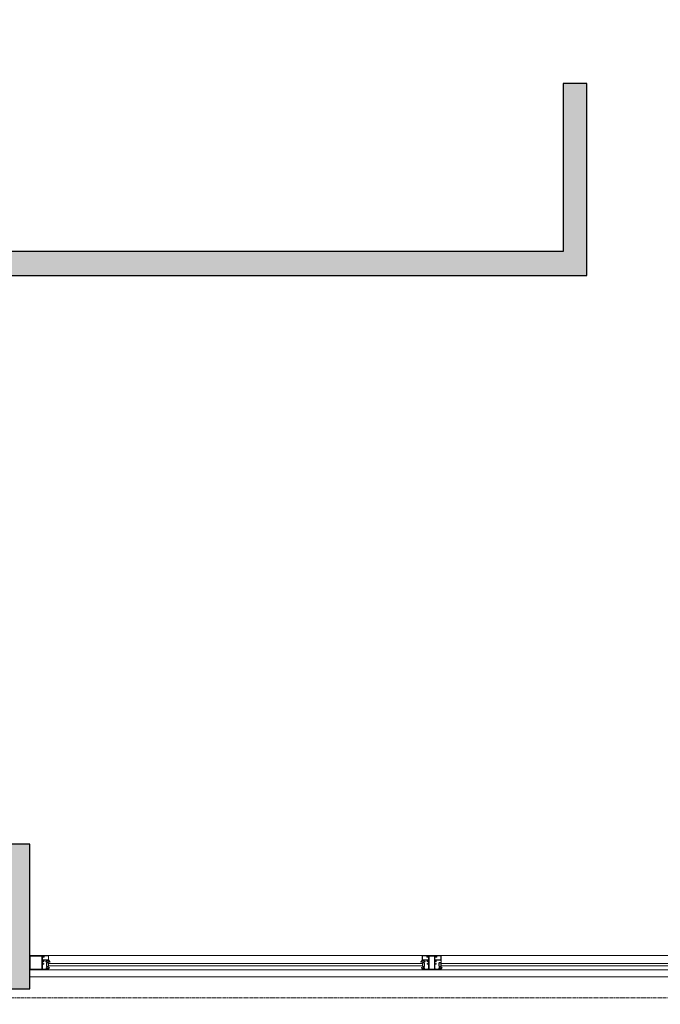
# Model space of a CAD drawing. Header units: feet. Extents: x 1537802 to 2072561, y 4461723 to 4732600.
# Tile 36 of 113: x 1598720 to 1601422, y 4673845 to 4678000. Entities that reach past the tile are written whole.
import ezdxf

# ---------------------------------------------------------------- set-up
doc = ezdxf.new("R2010")
doc.units = ezdxf.units.FT
doc.header["$MEASUREMENT"] = 0
doc.linetypes.add('HIDDEN-2-1', pattern=[3, 2, -1])
doc.layers.add('CAM', color=154, linetype='Continuous')
doc.layers.add('gor', color=251, linetype='Continuous', lineweight=5)

msp = doc.modelspace()

# ---------------------------------------------------------------- hatches: boundary and pattern name
at = {"lineweight": 0}
h = msp.add_hatch(dxfattribs=at)
h.set_pattern_fill('AR-CONC', color=256, scale=30)
h.set_pattern_definition([(50, (1928464.02, 4798801.17), (215.178055, -18.82564), [22.5, -247.5]), (355, (1928464.02, 4798801.17), (-41.6254, 225.65764), [18, -198]), (100.451444, (1928481.95, 4798799.6), (173.55265, 206.832), [19.12206, -210.34263]), (46.1842, (1928464.02, 4798861.17), (320.1724, -49.65578), [33.75, -371.25]), (96.63564, (1928490.7, 4798857.03), (280.39858, 292.23558), [28.6831, -315.51413]), (351.18416, (1928464.02, 4798861.17), (280.39858, 292.23558), [27, -297]), (21, (1928494.02, 4798846.17), (179.072116, -120.78567), [22.5, -247.5]), (326, (1928494.02, 4798846.17), (72.9946, 217.54501), [18, -198]), (71.451445, (1928508.95, 4798836.1), (252.06671, 96.75935), [19.12206, -210.34263]), (37.5, (1928464.02, 4798801.165), (3.647957, 99.868156), [0, -195.6, 0, -201, 0, -198.75]), (7.5, (1928464.02, 4798801.17), (78.92086, 118.323514), [0, -114.6, 0, -191.1, 0, -75.75]), (327.5, (1928397.12, 4798801.165), (160.146731, -6.766462), [0, -75, 0, -234, 0, -310.5]), (317.5, (1928367.12, 4798801.17), (174.95585, 30.031495), [0, -97.5, 0, -155.4, 0, -220.5])])
edge = h.paths.add_edge_path()
edge.add_arc((1562945.5, 4677829.2), 100, 90, 180)
edge.add_line((1562845.5, 4677829.2), (1562845.5, 4671599.2))
edge.add_arc((1562945.5, 4671599.2), 100, 180, 270)
edge.add_line((1562945.5, 4671499.2), (1564025.5, 4671499.2))
edge.add_line((1564025.5, 4671499.2), (1564025.5, 4671579.2))
edge.add_line((1564025.5, 4671579.2), (1564015.5, 4671579.2))
edge.add_line((1564015.5, 4671579.2), (1564015.5, 4671979.2))
edge.add_line((1564015.5, 4671979.2), (1563195.5, 4671979.2))
edge.add_line((1563195.5, 4671979.2), (1563195.5, 4677579.2))
edge.add_line((1563195.5, 4677579.2), (1570119.1, 4677579.2))
edge.add_line((1570119.1, 4677579.2), (1570354.5, 4677343.9))
edge.add_line((1570354.5, 4677343.9), (1570637.3, 4677626.7))
edge.add_line((1570637.3, 4677626.7), (1570538.3, 4677725.7))
edge.add_line((1570538.3, 4677725.7), (1571591.9, 4678779.3))
edge.add_line((1571591.9, 4678779.3), (1571754.5, 4678616.7))
edge.add_line((1571754.5, 4678616.7), (1571825.2, 4678687.4))
edge.add_line((1571825.2, 4678687.4), (1571662.6, 4678850))
edge.add_line((1571662.6, 4678850), (1571818.2, 4679005.6))
edge.add_line((1571818.2, 4679005.6), (1571641.4, 4679182.4))
edge.add_line((1571641.4, 4679182.4), (1570227.2, 4677768.1))
edge.add_line((1570227.2, 4677768.1), (1569993.6, 4678001.8))
edge.add_line((1569993.6, 4678001.8), (1569993.6, 4680094.5))
edge.add_line((1569993.6, 4680094.5), (1572553.6, 4680094.5))
edge.add_line((1572553.6, 4680094.5), (1572242.4, 4679783.4))
edge.add_line((1572242.4, 4679783.4), (1572419.2, 4679606.6))
edge.add_line((1572419.2, 4679606.6), (1572652.6, 4679840))
edge.add_line((1572652.6, 4679840), (1573501.1, 4678991.4))
edge.add_line((1573501.1, 4678991.4), (1572511.1, 4678001.5))
edge.add_line((1572511.1, 4678001.5), (1572482.8, 4678029.8))
edge.add_line((1572482.8, 4678029.8), (1572412.1, 4677959.1))
edge.add_line((1572412.1, 4677959.1), (1572511.1, 4677860.1))
edge.add_line((1572511.1, 4677860.1), (1573571.8, 4678920.7))
edge.add_line((1573571.8, 4678920.7), (1576357.8, 4676134.7))
edge.add_line((1576357.8, 4676134.7), (1575297.1, 4675074.1))
edge.add_line((1575297.1, 4675074.1), (1575367.8, 4675003.4))
edge.add_line((1575367.8, 4675003.4), (1576428.5, 4676064))
edge.add_line((1576428.5, 4676064), (1576895.2, 4675597.3))
edge.add_line((1576895.2, 4675597.3), (1577178, 4675880.2))
edge.add_line((1577178, 4675880.2), (1578033.6, 4676735.8))
edge.add_line((1578033.6, 4676735.8), (1578866, 4676735.8))
edge.add_line((1578866, 4676735.8), (1578866, 4674784.2))
edge.add_line((1578866, 4674784.2), (1578274, 4674784.2))
edge.add_line((1578274, 4674784.2), (1577718.2, 4675340))
edge.add_line((1577718.2, 4675340), (1577435.4, 4675057.2))
edge.add_line((1577435.4, 4675057.2), (1578460.7, 4674031.9))
edge.add_line((1578460.7, 4674031.9), (1578107.1, 4673678.3))
edge.add_line((1578107.1, 4673678.3), (1578206.1, 4673579.3))
edge.add_line((1578206.1, 4673579.3), (1578248.5, 4673536.9))
edge.add_line((1578248.5, 4673536.9), (1578390, 4673395.5))
edge.add_line((1578390, 4673395.5), (1579066, 4674072.4))
edge.add_line((1579066, 4674072.4), (1579066, 4677127))
edge.add_line((1579066, 4677127), (1578866, 4677127))
edge.add_line((1578866, 4677127), (1578866, 4676885.8))
edge.add_line((1578866, 4676885.8), (1577971.5, 4676885.8))
edge.add_line((1577971.5, 4676885.8), (1577072, 4675986.2))
edge.add_line((1577072, 4675986.2), (1576404.6, 4676653.6))
edge.add_line((1576404.6, 4676653.6), (1577728.1, 4677977))
edge.add_line((1577728.1, 4677977), (1578866, 4677977))
edge.add_line((1578866, 4677977), (1578866, 4677927))
edge.add_line((1578866, 4677927), (1579066, 4677927))
edge.add_line((1579066, 4677927), (1579066, 4678327))
edge.add_line((1579066, 4678327), (1578866, 4678327))
edge.add_line((1578866, 4678327), (1578866, 4678107))
edge.add_line((1578866, 4678107), (1577649.7, 4678107))
edge.add_line((1577649.7, 4678107), (1576300.4, 4676757.8))
edge.add_line((1576300.4, 4676757.8), (1573361.2, 4679697))
edge.add_line((1573361.2, 4679697), (1573921.2, 4679697))
edge.add_line((1573921.2, 4679697), (1573921.2, 4679857))
edge.add_line((1573921.2, 4679857), (1575616, 4679857))
edge.add_line((1575616, 4679857), (1575616, 4680257))
edge.add_line((1575616, 4680257), (1569593.6, 4680257))
edge.add_line((1569593.6, 4680257), (1569593.6, 4677929.2))
edge.add_line((1569593.6, 4677929.2), (1562945.5, 4677929.2))
h.paths.add_polyline_path([(1573890, 4673808.3), (1574215.3, 4674133.6), (1574427.4, 4673921.5), (1574102.1, 4673596.2)], flags=17)
h.paths.add_polyline_path([(1572955.5, 4671479.2), (1572955.5, 4671979.2), (1573495.5, 4671979.2), (1573849.1, 4671625.6), (1573592.2, 4671368.8), (1573580.8, 4671380.2), (1573467.6, 4671267.1), (1573255.5, 4671479.2)])
h.paths.add_polyline_path([(1568315.5, 4671979.2), (1568315.5, 4671579.2), (1568285.5, 4671579.2), (1568285.5, 4671499.2), (1568775.5, 4671499.2), (1568775.5, 4671979.2)], flags=17)
edge = h.paths.add_edge_path()
edge.add_line((1576190.8, 4671762), (1576452.5, 4671500.4))
edge.add_arc((1576661.1, 4671793.9), 360, 234.5931, 395.4069)
edge.add_line((1576954.5, 4672002.5), (1576692.9, 4672264.1))
edge.add_line((1576692.9, 4672264.1), (1576190.8, 4671762))
h.paths.add_polyline_path([(1579066, 4679127), (1579066, 4680257), (1577546, 4680257), (1577546, 4679857), (1578666, 4679857), (1578666, 4679657), (1578866, 4679657), (1578866, 4679127)], flags=17)
edge = h.paths.add_edge_path()
edge.add_line((1582202.8, 4681561.3), (1580343, 4681561.3))
edge.add_line((1580343, 4681561.3), (1580343, 4674411.3))
edge.add_line((1580343, 4674411.3), (1580142.8, 4674347.9))
edge.add_arc((1580667.2, 4674443.8), 533.1, 190.365, 267.3798)
edge.add_line((1580642.8, 4673911.3), (1580742.8, 4673911.3))
edge.add_line((1580742.8, 4673911.3), (1580742.8, 4674461.3))
edge.add_line((1580742.8, 4674461.3), (1580642.8, 4674461.3))
edge.add_line((1580642.8, 4674461.3), (1580642.8, 4676861.3))
edge.add_line((1580642.8, 4676861.3), (1583222.8, 4676861.3))
edge.add_line((1583222.8, 4676861.3), (1583222.8, 4676961.3))
edge.add_line((1583222.8, 4676961.3), (1580642.8, 4676961.3))
edge.add_line((1580642.8, 4676961.3), (1580642.8, 4678891.3))
edge.add_line((1580642.8, 4678891.3), (1583932.8, 4678891.3))
edge.add_line((1583932.8, 4678891.3), (1583932.8, 4678991.3))
edge.add_line((1583932.8, 4678991.3), (1580642.8, 4678991.3))
edge.add_line((1580642.8, 4678991.3), (1580642.8, 4681091.3))
edge.add_line((1580642.8, 4681091.3), (1580802.8, 4681091.3))
edge.add_line((1580802.8, 4681091.3), (1580802.8, 4681261.3))
edge.add_line((1580802.8, 4681261.3), (1582202.8, 4681261.3))
edge.add_line((1582202.8, 4681261.3), (1582202.8, 4681561.3))
h.paths.add_polyline_path([(1582702.8, 4681561.3), (1582702.8, 4681261.3), (1584742.8, 4681261.3), (1584742.8, 4681061.3), (1584852.8, 4681061.3), (1584852.8, 4678991.3), (1584732.8, 4678991.3), (1584732.8, 4678891.3), (1584852.8, 4678891.3), (1584852.8, 4674411.3), (1584742.8, 4674411.3), (1584742.8, 4673911.3), (1585302.8, 4673911.3), (1585302.8, 4674411.3), (1585192.8, 4674411.3), (1585192.8, 4681051.3), (1585312.8, 4681051.3), (1585312.8, 4681261.3), (1589272.8, 4681261.3), (1589272.8, 4681061.3), (1589392.8, 4681061.3), (1589392.8, 4674411.3), (1589272.8, 4674411.3), (1589272.8, 4673911.3), (1589792.8, 4673911.3), (1589792.8, 4674411.3), (1589692.8, 4674411.3), (1589692.8, 4681041.3), (1589772.8, 4681041.3), (1589772.8, 4681261.3), (1590272.8, 4681261.3), (1590272.8, 4681411.3), (1590247.8, 4681411.3), (1590247.8, 4681561.3), (1590147.8, 4681561.3), (1590147.8, 4682091.3), (1589747.8, 4682091.3), (1589747.8, 4681561.3)])
h.paths.add_polyline_path([(1592587.8, 4681561.3), (1592587.8, 4685891.3), (1589747.8, 4685891.3), (1589747.8, 4682951.3), (1589947.8, 4682951.3), (1589947.8, 4685491.3), (1590147.8, 4685491.3), (1590147.8, 4685691.3), (1592187.8, 4685691.3), (1592187.8, 4685491.3), (1592387.8, 4685491.3), (1592387.8, 4681561.3), (1591047.8, 4681561.3), (1591047.8, 4681411.3), (1591022.8, 4681411.3), (1591022.8, 4681261.3), (1593792.8, 4681261.3), (1593792.8, 4681061.3), (1593902.8, 4681061.3), (1593902.8, 4674411.3), (1593792.8, 4674411.3), (1593792.8, 4673911.3), (1594282.8, 4673911.3), (1594282.8, 4674411.3), (1594182.8, 4674411.3), (1594182.8, 4681061.3), (1594272.8, 4681061.3), (1594272.8, 4681261.3), (1598242.8, 4681261.3), (1598242.8, 4681061.3), (1598332.8, 4681061.3), (1598332.8, 4674411.3), (1598232.8, 4674411.3), (1598232.8, 4673911.3), (1598762.8, 4673911.3), (1598762.8, 4674521.3), (1598642.8, 4674521.3), (1598642.8, 4676921.3), (1601112.8, 4676921.3), (1601112.8, 4677731.3), (1601012.8, 4677731.3), (1601012.8, 4677021.3), (1598642.8, 4677021.3), (1598642.8, 4679106.7), (1599472.8, 4679106.7), (1599472.8, 4679206.7), (1598642.8, 4679206.7), (1598642.8, 4681061.3), (1598762.8, 4681061.3), (1598762.8, 4681261.3), (1600442.8, 4681261.3), (1600442.8, 4679206.7), (1600342.8, 4679206.7), (1600342.8, 4679106.7), (1600612.8, 4679106.7), (1600612.8, 4679206.7), (1600542.8, 4679206.7), (1600542.8, 4681261.3), (1601342.8, 4681261.3), (1601342.8, 4681061.3), (1601682.8, 4681061.3), (1602821.4, 4679206.7), (1601482.8, 4679206.7), (1601482.8, 4679106.7), (1602882.8, 4679106.7), (1605642.8, 4674611.3), (1605642.8, 4674411.3), (1604702.8, 4674411.3), (1604702.8, 4673911.3), (1606402.8, 4673911.3), (1606402.8, 4673971.3), (1601742.9, 4681561.3)])
h.paths.add_polyline_path([(1603852.8, 4673911.3), (1603852.8, 4674251.3), (1603012.8, 4674251.3), (1603012.8, 4673911.3)], flags=17)
at = {"layer": 'gor', "lineweight": 9}
h = msp.add_hatch(dxfattribs=at)
h.set_pattern_fill('ANSI37', color=256, scale=0.545448, angle=450, style=0)
h.set_pattern_definition([(315, (1579405.5614, 4679090.4497), (1.22456526, 1.22456526), []), (45, (1579405.5614, 4679090.4497), (-1.22456526, 1.22456526), [])])
h.paths.add_polyline_path([(1598834.7, 4674025.9), (1598831.2, 4674024.2, -0.556642), (1598830.4, 4674024.7), (1598830.4, 4674025.7, -0.273399), (1598830.7, 4674026.2), (1598838, 4674030.3, -0.51413), (1598839, 4674029.8), (1598839.1, 4674029.3), (1598842.8, 4674029.3), (1598842.9, 4674030.8, -0.651549), (1598843.9, 4674031.1, -0.097661), (1598848.2, 4674024.1, -0.81914), (1598847.5, 4674023.6, 0.331465)])
h = msp.add_hatch(dxfattribs=at)
h.set_pattern_fill('ANSI37', color=256, scale=0.545448, angle=450, style=0)
h.set_pattern_definition([(135, (1577457.2916, 4675884.566), (-1.22456526, -1.22456526), []), (225, (1577457.2916, 4675884.566), (1.22456526, -1.22456526), [])])
edge = h.paths.add_edge_path()
edge.add_line((1598840.6, 4674000), (1598839.7, 4673998.8))
edge.add_arc((1598839.9, 4673998.7), 0.218, 145, 270)
edge.add_line((1598839.9, 4673998.5), (1598840.9, 4673998.5))
edge.add_line((1598840.9, 4673998.5), (1598842.4, 4674000.3))
edge.add_arc((1598842.7, 4674000.1), 0.273, -35, 140, ccw=False)
edge.add_line((1598842.9, 4674000), (1598842, 4673998.8))
edge.add_arc((1598842.2, 4673998.7), 0.218, 145, 270)
edge.add_line((1598842.2, 4673998.5), (1598842.6, 4673998.5))
edge.add_arc((1598842.6, 4674000.1), 1.64, 270, 325)
edge.add_line((1598843.9, 4673999.2), (1598845.3, 4674001.1))
edge.add_arc((1598845.6, 4674000.9), 0.436, -25, 145, ccw=False)
edge.add_line((1598846, 4674000.7), (1598844.9, 4673998.6))
edge.add_arc((1598860.1, 4673991.3), 16.8, 154.4286, 164.0296)
edge.add_arc((1598843.5, 4673996.1), 0.436, 270, 344.0296, ccw=False)
edge.add_line((1598843.5, 4673995.6), (1598843, 4673995.6))
edge.add_line((1598843, 4673995.6), (1598843, 4673996.7))
edge.add_line((1598843, 4673996.7), (1598840.6, 4673996.7))
edge.add_arc((1598840.6, 4673996.2), 0.545, 89.8682, 180)
edge.add_line((1598840, 4673996.2), (1598840, 4673995.6))
edge.add_line((1598840, 4673995.6), (1598840.8, 4673995.6))
edge.add_arc((1598840.8, 4673995.5), 0.109, -11.9061, 90, ccw=False)
edge.add_arc((1598839.4, 4673995.7), 1.51, 268.5363, 351.5756, ccw=False)
edge.add_line((1598839.3, 4673994.1), (1598838.5, 4673994.1))
edge.add_line((1598838.5, 4673994.1), (1598837.4, 4673994.1))
edge.add_arc((1598837.4, 4673995.7), 1.53, 189.3291, 271.2462, ccw=False)
edge.add_arc((1598836, 4673995.5), 0.109, 90, 192.7665, ccw=False)
edge.add_line((1598836, 4673995.6), (1598836.7, 4673995.6))
edge.add_line((1598836.7, 4673995.6), (1598836.7, 4673996.2))
edge.add_arc((1598836.2, 4673996.2), 0.545, 0, 90)
edge.add_line((1598836.2, 4673996.7), (1598832.9, 4673996.7))
edge.add_arc((1598832.9, 4673996.9), 0.218, 180, 270, ccw=False)
edge.add_line((1598832.7, 4673996.9), (1598832.7, 4673998.7))
edge.add_arc((1598832.9, 4673998.7), 0.218, 79.6097, 180, ccw=False)
edge.add_arc((1598832.2, 4673995.2), 3.7, 51.6649, 79.6097, ccw=False)
edge.add_arc((1598834.9, 4673998.6), 0.545, 231.6649, 305)
edge.add_line((1598835.2, 4673998.1), (1598835.2, 4673998.1))
edge.add_arc((1598835.1, 4673998.3), 0.218, 305, 395)
edge.add_line((1598835.3, 4673998.5), (1598833.7, 4674000.7))
edge.add_arc((1598834.1, 4674000.9), 0.436, 35, 205, ccw=False)
edge.add_line((1598834.5, 4674001.1), (1598836.1, 4673998.7))
edge.add_arc((1598836.3, 4673998.8), 0.218, 215, 320)
edge.add_line((1598836.5, 4673998.7), (1598837.9, 4674000.3))
edge.add_arc((1598838.1, 4674000.1), 0.273, -35, 140, ccw=False)
edge.add_line((1598838.3, 4674000), (1598837.5, 4673998.8))
edge.add_arc((1598837.6, 4673998.7), 0.218, 145, 270)
edge.add_line((1598837.6, 4673998.5), (1598838.6, 4673998.5))
edge.add_line((1598838.6, 4673998.5), (1598840.2, 4674000.3))
edge.add_arc((1598840.4, 4674000.1), 0.273, -35, 140, ccw=False)
edge = h.paths.add_edge_path(flags=16)
edge.add_arc((1598837.9, 4673995.3), 0.327, 180, 268.2055)
edge.add_arc((1598838.4, 4674017.1), 22.1, 268.7015, 271.2985)
edge.add_arc((1598838.9, 4673995.3), 0.327, 271.7945, 360)
edge.add_line((1598839.2, 4673995.3), (1598839.2, 4673996.6))
edge.add_arc((1598838.9, 4673996.6), 0.327, 0, 90)
edge.add_line((1598838.9, 4673996.9), (1598837.9, 4673996.9))
edge.add_arc((1598837.9, 4673996.6), 0.327, 90, 180)
edge.add_line((1598837.6, 4673996.6), (1598837.6, 4673995.3))
h = msp.add_hatch(dxfattribs=at)
h.set_pattern_fill('ANSI37', color=256, scale=0.545448, angle=450, style=0)
h.set_pattern_definition([(315, (1587285.9414, 4679090.4497), (1.22456526, 1.22456526), []), (45, (1587285.9414, 4679090.4497), (-1.22456526, 1.22456526), [])])
h.paths.add_polyline_path([(1600425.9, 4674025.9), (1600429.5, 4674024.2, 0.556642), (1600430.2, 4674024.7), (1600430.2, 4674025.7, 0.273399), (1600429.9, 4674026.2), (1600422.6, 4674030.3, 0.51413), (1600421.6, 4674029.8), (1600421.5, 4674029.3), (1600417.8, 4674029.3), (1600417.7, 4674030.8, 0.651549), (1600416.7, 4674031.1, 0.097661), (1600412.4, 4674024.1, 0.81914), (1600413.1, 4674023.6, -0.331465)])
h = msp.add_hatch(dxfattribs=at)
h.set_pattern_fill('ANSI37', color=256, scale=0.545448, angle=450, style=0)
h.set_pattern_definition([(135, (1585337.6717, 4675884.566), (-1.22456526, -1.22456526), []), (225, (1585337.6717, 4675884.566), (1.22456526, -1.22456526), [])])
edge = h.paths.add_edge_path()
edge.add_line((1600420, 4674000), (1600420.9, 4673998.8))
edge.add_arc((1600420.7, 4673998.7), 0.218, -90, 35, ccw=False)
edge.add_line((1600420.7, 4673998.5), (1600419.7, 4673998.5))
edge.add_line((1600419.7, 4673998.5), (1600418.2, 4674000.3))
edge.add_arc((1600418, 4674000.1), 0.273, 40, 215)
edge.add_line((1600417.7, 4674000), (1600418.6, 4673998.8))
edge.add_arc((1600418.4, 4673998.7), 0.218, -90, 35, ccw=False)
edge.add_line((1600418.4, 4673998.5), (1600418, 4673998.5))
edge.add_arc((1600418, 4674000.1), 1.64, 215, 270, ccw=False)
edge.add_line((1600416.7, 4673999.2), (1600415.3, 4674001.1))
edge.add_arc((1600415, 4674000.9), 0.436, 35, 205)
edge.add_line((1600414.6, 4674000.7), (1600415.7, 4673998.6))
edge.add_arc((1600400.6, 4673991.3), 16.8, 15.9704, 25.5714, ccw=False)
edge.add_arc((1600417.1, 4673996.1), 0.436, 195.9704, 270)
edge.add_line((1600417.1, 4673995.6), (1600417.6, 4673995.6))
edge.add_line((1600417.6, 4673995.6), (1600417.6, 4673996.7))
edge.add_line((1600417.6, 4673996.7), (1600420, 4673996.7))
edge.add_arc((1600420, 4673996.2), 0.545, 0, 90.1318, ccw=False)
edge.add_line((1600420.6, 4673996.2), (1600420.6, 4673995.6))
edge.add_line((1600420.6, 4673995.6), (1600419.8, 4673995.6))
edge.add_arc((1600419.8, 4673995.5), 0.109, 90, 191.9061)
edge.add_arc((1600421.2, 4673995.7), 1.51, 188.4244, 271.4637)
edge.add_line((1600421.3, 4673994.1), (1600422.1, 4673994.1))
edge.add_line((1600422.1, 4673994.1), (1600423.2, 4673994.1))
edge.add_arc((1600423.2, 4673995.7), 1.53, 268.7538, 350.6709)
edge.add_arc((1600424.6, 4673995.5), 0.109, 347.2335, 450)
edge.add_line((1600424.6, 4673995.6), (1600423.9, 4673995.6))
edge.add_line((1600423.9, 4673995.6), (1600423.9, 4673996.2))
edge.add_arc((1600424.4, 4673996.2), 0.545, 90, 180, ccw=False)
edge.add_line((1600424.4, 4673996.7), (1600427.7, 4673996.7))
edge.add_arc((1600427.7, 4673996.9), 0.218, 270, 360)
edge.add_line((1600428, 4673996.9), (1600428, 4673998.7))
edge.add_arc((1600427.7, 4673998.7), 0.218, 360, 460.3903)
edge.add_arc((1600428.4, 4673995.2), 3.7, 100.3903, 128.3351)
edge.add_arc((1600425.7, 4673998.6), 0.545, 235, 308.3351, ccw=False)
edge.add_line((1600425.4, 4673998.1), (1600425.4, 4673998.1))
edge.add_arc((1600425.5, 4673998.3), 0.218, 145, 235, ccw=False)
edge.add_line((1600425.3, 4673998.5), (1600426.9, 4674000.7))
edge.add_arc((1600426.5, 4674000.9), 0.436, 335, 505)
edge.add_line((1600426.1, 4674001.1), (1600424.5, 4673998.7))
edge.add_arc((1600424.3, 4673998.8), 0.218, 220, 325, ccw=False)
edge.add_line((1600424.1, 4673998.7), (1600422.7, 4674000.3))
edge.add_arc((1600422.5, 4674000.1), 0.273, 40, 215)
edge.add_line((1600422.3, 4674000), (1600423.2, 4673998.8))
edge.add_arc((1600423, 4673998.7), 0.218, -90, 35, ccw=False)
edge.add_line((1600423, 4673998.5), (1600422, 4673998.5))
edge.add_line((1600422, 4673998.5), (1600420.5, 4674000.3))
edge.add_arc((1600420.2, 4674000.1), 0.273, 40, 215)
edge = h.paths.add_edge_path(flags=16)
edge.add_arc((1600422.7, 4673995.3), 0.327, -88.2055, 0, ccw=False)
edge.add_arc((1600422.2, 4674017.1), 22.1, 268.7015, 271.2985, ccw=False)
edge.add_arc((1600421.7, 4673995.3), 0.327, 180, 268.2055, ccw=False)
edge.add_line((1600421.4, 4673995.3), (1600421.4, 4673996.6))
edge.add_arc((1600421.7, 4673996.6), 0.327, 90, 180, ccw=False)
edge.add_line((1600421.7, 4673996.9), (1600422.7, 4673996.9))
edge.add_arc((1600422.7, 4673996.6), 0.327, 0, 90, ccw=False)
edge.add_line((1600423, 4673996.6), (1600423, 4673995.3))
h = msp.add_hatch(dxfattribs=at)
h.set_pattern_fill('ANSI37', color=256, scale=0.545448, angle=450, style=0)
h.set_pattern_definition([(135, (1585357.6717, 4675884.566), (-1.22456526, -1.22456526), []), (225, (1585357.6717, 4675884.566), (1.22456526, -1.22456526), [])])
edge = h.paths.add_edge_path()
edge.add_line((1600496.1, 4674000), (1600495.3, 4673998.8))
edge.add_arc((1600495.5, 4673998.7), 0.218, 145, 270)
edge.add_line((1600495.5, 4673998.5), (1600496.4, 4673998.5))
edge.add_line((1600496.4, 4673998.5), (1600498, 4674000.3))
edge.add_arc((1600498.2, 4674000.1), 0.273, -35, 140, ccw=False)
edge.add_line((1600498.4, 4674000), (1600497.6, 4673998.8))
edge.add_arc((1600497.8, 4673998.7), 0.218, 145, 270)
edge.add_line((1600497.8, 4673998.5), (1600498.1, 4673998.5))
edge.add_arc((1600498.1, 4674000.1), 1.64, 270, 325)
edge.add_line((1600499.5, 4673999.2), (1600500.8, 4674001.1))
edge.add_arc((1600501.2, 4674000.9), 0.436, -25, 145, ccw=False)
edge.add_line((1600501.6, 4674000.7), (1600500.5, 4673998.6))
edge.add_arc((1600515.6, 4673991.3), 16.8, 154.4286, 164.0296)
edge.add_arc((1600499.1, 4673996.1), 0.436, 270, 344.0296, ccw=False)
edge.add_line((1600499.1, 4673995.6), (1600498.6, 4673995.6))
edge.add_line((1600498.6, 4673995.6), (1600498.6, 4673996.7))
edge.add_line((1600498.6, 4673996.7), (1600496.1, 4673996.7))
edge.add_arc((1600496.1, 4673996.2), 0.545, 89.8682, 180)
edge.add_line((1600495.6, 4673996.2), (1600495.6, 4673995.6))
edge.add_line((1600495.6, 4673995.6), (1600496.3, 4673995.6))
edge.add_arc((1600496.3, 4673995.5), 0.109, -11.9061, 90, ccw=False)
edge.add_arc((1600494.9, 4673995.7), 1.51, 268.5363, 351.5756, ccw=False)
edge.add_line((1600494.9, 4673994.1), (1600494.1, 4673994.1))
edge.add_line((1600494.1, 4673994.1), (1600493, 4673994.1))
edge.add_arc((1600492.9, 4673995.7), 1.53, 189.3291, 271.2462, ccw=False)
edge.add_arc((1600491.5, 4673995.5), 0.109, 90, 192.7665, ccw=False)
edge.add_line((1600491.5, 4673995.6), (1600492.3, 4673995.6))
edge.add_line((1600492.3, 4673995.6), (1600492.3, 4673996.2))
edge.add_arc((1600491.7, 4673996.2), 0.545, 0, 90)
edge.add_line((1600491.7, 4673996.7), (1600488.4, 4673996.7))
edge.add_arc((1600488.4, 4673996.9), 0.218, 180, 270, ccw=False)
edge.add_line((1600488.2, 4673996.9), (1600488.2, 4673998.7))
edge.add_arc((1600488.4, 4673998.7), 0.218, 79.6097, 180, ccw=False)
edge.add_arc((1600487.8, 4673995.2), 3.7, 51.6649, 79.6097, ccw=False)
edge.add_arc((1600490.4, 4673998.6), 0.545, 231.6649, 305)
edge.add_line((1600490.7, 4673998.1), (1600490.8, 4673998.1))
edge.add_arc((1600490.6, 4673998.3), 0.218, 305, 395)
edge.add_line((1600490.8, 4673998.5), (1600489.3, 4674000.7))
edge.add_arc((1600489.7, 4674000.9), 0.436, 35, 205, ccw=False)
edge.add_line((1600490, 4674001.1), (1600491.7, 4673998.7))
edge.add_arc((1600491.9, 4673998.8), 0.218, 215, 320)
edge.add_line((1600492, 4673998.7), (1600493.4, 4674000.3))
edge.add_arc((1600493.6, 4674000.1), 0.273, -35, 140, ccw=False)
edge.add_line((1600493.8, 4674000), (1600493, 4673998.8))
edge.add_arc((1600493.2, 4673998.7), 0.218, 145, 270)
edge.add_line((1600493.2, 4673998.5), (1600494.1, 4673998.5))
edge.add_line((1600494.1, 4673998.5), (1600495.7, 4674000.3))
edge.add_arc((1600495.9, 4674000.1), 0.273, -35, 140, ccw=False)
edge = h.paths.add_edge_path(flags=16)
edge.add_arc((1600493.4, 4673995.3), 0.327, 180, 268.2055)
edge.add_arc((1600493.9, 4674017.1), 22.1, 268.7015, 271.2985)
edge.add_arc((1600494.4, 4673995.3), 0.327, 271.7945, 360)
edge.add_line((1600494.7, 4673995.3), (1600494.7, 4673996.6))
edge.add_arc((1600494.4, 4673996.6), 0.327, 0, 90)
edge.add_line((1600494.4, 4673996.9), (1600493.4, 4673996.9))
edge.add_arc((1600493.4, 4673996.6), 0.327, 90, 180)
edge.add_line((1600493.1, 4673996.6), (1600493.1, 4673995.3))

# ---------------------------------------------------------------- linework, layer by layer
at = {"color": 1, "linetype": 'HIDDEN-2-1', "lineweight": 9, "ltscale": 2, "elevation": -26089.3}
msp.add_lwpolyline([(1606402.8, 4673911.3), (1606402.8, 4673872.4), (1579008.5, 4673872.4), (1577075.7, 4671938.1), (1577075.7, 4671379.2), (1576388.4, 4671379.2), (1575517.7, 4670508.5), (1574084.8, 4670508.5), (1573214.1, 4671379.2), (1562725.5, 4671379.2), (1562725.5, 4677929.2), (1562945.5, 4677929.2)], dxfattribs=at)
at = {"lineweight": 30, "elevation": -26089.3}
for points in [[(1598642.8, 4676921.3), (1601112.8, 4676921.3), (1601112.8, 4677731.3), (1601012.8, 4677731.3), (1601012.8, 4677021.3), (1598642.8, 4677021.3)], [(1598232.8, 4673911.3), (1598762.8, 4673911.3), (1598762.8, 4674521.3), (1598642.8, 4674521.3)]]:
    msp.add_lwpolyline(points, dxfattribs=at)
at = {"linetype": 'ByBlock', "lineweight": 9, "ltscale": 0.5, "elevation": -26089.3}
for points in [[(1598762.8, 4673991.3), (1598762.8, 4674051.3), (1603012.8, 4674051.3), (1603012.8, 4673991.3)], [(1600497.8, 4673991.3), (1600497.8, 4674051.3), (1598762.8, 4674051.3), (1598762.8, 4673991.3)], [(1600419.4, 4674008), (1598841.2, 4674008), (1598841.2, 4674018), (1600419.4, 4674018)], [(1600496.7, 4674008), (1601738.9, 4674008), (1601738.9, 4674018), (1600496.7, 4674018)]]:
    msp.add_lwpolyline(points, close=True, dxfattribs=at)
at = {"lineweight": 9, "elevation": -26089.3}
msp.add_lwpolyline([(1598762.8, 4673991.3), (1598842.3, 4673991.3, 0.414214), (1598842.5, 4673991.5), (1598842.5, 4673996.2, 0.414216), (1598842, 4673996.7), (1598840.9, 4673996.7, 0.341994), (1598839.9, 4673996, 0.490316), (1598840, 4673995.8), (1598841.1, 4673995.8), (1598841.1, 4673993), (1598835.7, 4673993), (1598835.7, 4673995.8), (1598836.5, 4673995.8, 0.490316), (1598836.6, 4673996, 0.341994), (1598835.7, 4673996.7), (1598834.3, 4673996.7), (1598834.3, 4673996.1), (1598833.3, 4673996.1), (1598833.3, 4673995), (1598834.3, 4673995), (1598834.3, 4673993.4), (1598816.1, 4673993.4), (1598816.1, 4673995), (1598817.2, 4673995), (1598817.2, 4673996.1), (1598816.1, 4673996.1), (1598816.1, 4674004.6), (1598815.6, 4674005.1), (1598816.1, 4674005.7), (1598816.1, 4674014.2), (1598820.7, 4674014.2, 0.414214), (1598821.8, 4674015.3), (1598821.8, 4674016.9, 0.414214), (1598821, 4674017.7), (1598820.3, 4674017.7), (1598820.3, 4674015.7), (1598816.1, 4674015.7), (1598816.1, 4674026.2), (1598820.3, 4674026.2), (1598820.3, 4674024.2), (1598821, 4674024.2, 0.414214), (1598821.8, 4674025), (1598821.8, 4674026.4), (1598821.8, 4674030, 0.414214), (1598820.7, 4674031.1), (1598819.9, 4674031.1), (1598819.9, 4674028.3), (1598816.1, 4674028.3), (1598816.1, 4674038.2), (1598815.6, 4674038.7), (1598816.1, 4674039.3), (1598816.1, 4674049.1), (1598819.9, 4674049.1), (1598819.9, 4674046.3), (1598820.7, 4674046.3, 0.414214), (1598821.8, 4674047.4), (1598821.8, 4674051.3), (1598762.8, 4674051.3), (1598762.8, 4673991.3)], format="xyb", dxfattribs=at)
msp.add_lwpolyline([(1598765, 4674049.1), (1598813.9, 4674049.1), (1598813.9, 4673993.4), (1598765, 4673993.4), (1598765, 4674049.1)], dxfattribs=at)
for points in [[(1598822.6, 4674046.7, -0.414214), (1598822.1, 4674046.1), (1598819.5, 4674046.1), (1598819, 4674046.9, 0.414205), (1598818.6, 4674047.1), (1598817, 4674046.1, 0.772881), (1598817.3, 4674044.8), (1598823.4, 4674044.8, 0.414231), (1598823.9, 4674045.4), (1598823.9, 4674049.9), (1598841.3, 4674049.9), (1598841.3, 4674032.6), (1598817, 4674032.6, 0.414214), (1598816.6, 4674032.3), (1598816.6, 4674031.9, 0.256041), (1598816.8, 4674031.6), (1598819.2, 4674030.1, 0.538245), (1598819.5, 4674030.3), (1598819.5, 4674031.3), (1598826.4, 4674031.3), (1598826.8, 4674031), (1598827.1, 4674031.3), (1598833.7, 4674031.3), (1598834, 4674031), (1598834.3, 4674031.3), (1598839.1, 4674031.3), (1598839.1, 4674031.2, 0.371334), (1598839.6, 4674030.7), (1598841.3, 4674030.4), (1598842.2, 4674030.4, 0.413739), (1598842.5, 4674030.7), (1598842.5, 4674050.7, 0.414214), (1598842, 4674051.3), (1598822.6, 4674051.3, 0.414214), (1598822.1, 4674050.7), (1598822.1, 4674050.5, 0.414214), (1598822.6, 4674049.9), (1598822.6, 4674049.9)], [(1600477.4, 4674051.3), (1600477.4, 4674047.4, -0.414214), (1600476.3, 4674046.3), (1600475.5, 4674046.3), (1600475.5, 4674049.1), (1600471.7, 4674049.1), (1600471.7, 4674039.3), (1600471.1, 4674038.7), (1600471.7, 4674038.2), (1600471.7, 4674028.3), (1600475.5, 4674028.3), (1600475.5, 4674031.1), (1600476.3, 4674031.1, -0.414214), (1600477.4, 4674030), (1600477.4, 4674026.4), (1600477.4, 4674025, -0.414214), (1600476.6, 4674024.2), (1600475.8, 4674024.2), (1600475.8, 4674026.2), (1600471.7, 4674026.2), (1600471.7, 4674015.7), (1600475.8, 4674015.7), (1600475.8, 4674017.7), (1600476.6, 4674017.7, -0.414214), (1600477.4, 4674016.9), (1600477.4, 4674015.3, -0.414214), (1600476.3, 4674014.2), (1600471.7, 4674014.2), (1600471.7, 4674005.7), (1600471.1, 4674005.1), (1600471.7, 4674004.6), (1600471.7, 4673996.1), (1600472.8, 4673996.1), (1600472.8, 4673995), (1600471.7, 4673995), (1600471.7, 4673993.4), (1600489.9, 4673993.4), (1600489.9, 4673995), (1600488.8, 4673995), (1600488.8, 4673996.1), (1600489.9, 4673996.1), (1600489.9, 4673996.7), (1600491.2, 4673996.7, -0.341994), (1600492.2, 4673996, -0.490316), (1600492.1, 4673995.8), (1600491.2, 4673995.8), (1600491.2, 4673993), (1600496.7, 4673993), (1600496.7, 4673995.8), (1600495.6, 4673995.8, -0.490316), (1600495.5, 4673996, -0.341994), (1600496.4, 4673996.7), (1600497.5, 4673996.7, -0.414216), (1600498.1, 4673996.2), (1600498.1, 4673991.5, -0.414214), (1600497.9, 4673991.3), (1600418.3, 4673991.3, -0.414214), (1600418.1, 4673991.5), (1600418.1, 4673996.2, -0.414216), (1600418.6, 4673996.7), (1600419.7, 4673996.7, -0.341994), (1600420.7, 4673996, -0.490316), (1600420.6, 4673995.8), (1600419.5, 4673995.8), (1600419.5, 4673993), (1600425, 4673993), (1600425, 4673995.8), (1600424.1, 4673995.8, -0.490316), (1600424, 4673996, -0.341994), (1600424.9, 4673996.7), (1600426.3, 4673996.7), (1600426.3, 4673996.1), (1600427.4, 4673996.1), (1600427.4, 4673995), (1600426.3, 4673995), (1600426.3, 4673993.4), (1600444.5, 4673993.4), (1600444.5, 4673995), (1600443.4, 4673995), (1600443.4, 4673996.1), (1600444.5, 4673996.1), (1600444.5, 4674004.6), (1600445, 4674005.1), (1600444.5, 4674005.7), (1600444.5, 4674014.2), (1600439.9, 4674014.2, -0.414214), (1600438.8, 4674015.3), (1600438.8, 4674016.9, -0.414214), (1600439.6, 4674017.7), (1600440.3, 4674017.7), (1600440.3, 4674015.7), (1600444.5, 4674015.7), (1600444.5, 4674026.2), (1600440.3, 4674026.2), (1600440.3, 4674024.2), (1600439.6, 4674024.2, -0.414214), (1600438.8, 4674025), (1600438.8, 4674026.4), (1600438.8, 4674030, -0.414214), (1600439.9, 4674031.1), (1600440.7, 4674031.1), (1600440.7, 4674028.3), (1600444.5, 4674028.3), (1600444.5, 4674038.2), (1600445, 4674038.7), (1600444.5, 4674039.3), (1600444.5, 4674049.1), (1600440.7, 4674049.1), (1600440.7, 4674046.3), (1600439.9, 4674046.3, -0.414214), (1600438.8, 4674047.4), (1600438.8, 4674051.3)], [(1600438, 4674046.7, 0.414214), (1600438.5, 4674046.1), (1600441.1, 4674046.1), (1600441.6, 4674046.9, -0.414205), (1600442, 4674047.1), (1600443.6, 4674046.1, -0.772881), (1600443.3, 4674044.8), (1600437.2, 4674044.8, -0.414231), (1600436.7, 4674045.4), (1600436.7, 4674049.9), (1600419.3, 4674049.9), (1600419.3, 4674032.6), (1600443.6, 4674032.6, -0.414214), (1600444, 4674032.3), (1600444, 4674031.9, -0.256041), (1600443.8, 4674031.6), (1600441.5, 4674030.1, -0.538245), (1600441.1, 4674030.3), (1600441.1, 4674031.3), (1600434.2, 4674031.3), (1600433.9, 4674031), (1600433.5, 4674031.3), (1600426.9, 4674031.3), (1600426.6, 4674031), (1600426.3, 4674031.3), (1600421.5, 4674031.3), (1600421.5, 4674031.2, -0.371334), (1600421.1, 4674030.7), (1600419.3, 4674030.4), (1600418.4, 4674030.4, -0.413739), (1600418.1, 4674030.7), (1600418.1, 4674050.7, -0.414214), (1600418.6, 4674051.3), (1600438, 4674051.3, -0.414214), (1600438.5, 4674050.7), (1600438.5, 4674050.5, -0.414214), (1600438, 4674049.9), (1600438, 4674049.9)], [(1600478.2, 4674046.7, -0.414214), (1600477.6, 4674046.1), (1600475.1, 4674046.1), (1600474.6, 4674046.9, 0.414205), (1600474.2, 4674047.1), (1600472.5, 4674046.1, 0.772881), (1600472.9, 4674044.8), (1600478.9, 4674044.8, 0.414231), (1600479.5, 4674045.4), (1600479.5, 4674049.9), (1600496.8, 4674049.9), (1600496.8, 4674032.6), (1600472.5, 4674032.6, 0.414214), (1600472.2, 4674032.3), (1600472.2, 4674031.9, 0.256041), (1600472.3, 4674031.6), (1600474.7, 4674030.1, 0.538245), (1600475, 4674030.3), (1600475, 4674031.3), (1600482, 4674031.3), (1600482.3, 4674031), (1600482.6, 4674031.3), (1600489.2, 4674031.3), (1600489.6, 4674031), (1600489.9, 4674031.3), (1600494.6, 4674031.3), (1600494.6, 4674031.2, 0.371334), (1600495.1, 4674030.7), (1600496.8, 4674030.4), (1600497.8, 4674030.4, 0.413739), (1600498.1, 4674030.7), (1600498.1, 4674050.7, 0.414214), (1600497.5, 4674051.3), (1600478.2, 4674051.3, 0.414214), (1600477.6, 4674050.7), (1600477.6, 4674050.5, 0.414214), (1600478.2, 4674049.9), (1600478.2, 4674049.9)]]:
    msp.add_lwpolyline(points, format="xyb", close=True, dxfattribs=at)
msp.add_lwpolyline([(1600469.5, 4673993.4), (1600469.5, 4674049.1), (1600446.7, 4674049.1), (1600446.7, 4673993.4)], close=True, dxfattribs=at)
at = {"linetype": 'ByBlock', "lineweight": 9, "ltscale": 0.5, "elevation": -26089.3}
msp.add_lwpolyline([(1598762.8, 4673961.3), (1603012.8, 4673961.3)], dxfattribs=at)
at = {"layer": 'CAM', "lineweight": 9, "elevation": -26089.3}
for points in [[(1598841.2, 4674021.7), (1598841.2, 4674004.3), (1598834.9, 4674004.3), (1598832.8, 4674006.5), (1598832.8, 4674019.5), (1598834.9, 4674021.7)], [(1598840.4, 4674021), (1598835.3, 4674021), (1598833.5, 4674019.2), (1598833.5, 4674006.8), (1598835.3, 4674005), (1598840.4, 4674005)], [(1600419.4, 4674021.7), (1600419.4, 4674004.3), (1600425.7, 4674004.3), (1600427.8, 4674006.5), (1600427.8, 4674019.5), (1600425.7, 4674021.7)], [(1600420.2, 4674021), (1600425.4, 4674021), (1600427.1, 4674019.2), (1600427.1, 4674006.8), (1600425.4, 4674005), (1600420.2, 4674005)], [(1600496.7, 4674021.7), (1600496.7, 4674004.3), (1600490.5, 4674004.3), (1600488.3, 4674006.5), (1600488.3, 4674019.5), (1600490.5, 4674021.7)], [(1600495.9, 4674021), (1600490.8, 4674021), (1600489.1, 4674019.2), (1600489.1, 4674006.8), (1600490.8, 4674005), (1600495.9, 4674005)]]:
    msp.add_lwpolyline(points, close=True, dxfattribs=at)
at = {"layer": 'gor', "lineweight": 9, "elevation": -26089.3}
for points in [[(1598830.7, 4674026.2), (1598838, 4674030.3, -0.51413), (1598839, 4674029.8), (1598839.1, 4674029.3), (1598842.8, 4674029.3), (1598842.9, 4674030.8, -0.651549), (1598843.9, 4674031.1, -0.097661), (1598848.2, 4674024.1, -0.81914), (1598847.5, 4674023.6, 0.331465), (1598834.7, 4674025.9), (1598831.2, 4674024.2, -0.556642), (1598830.4, 4674024.7), (1598830.4, 4674025.7, -0.273399)], [(1598840.6, 4674000), (1598839.7, 4673998.8, 0.606815), (1598839.9, 4673998.5), (1598840.9, 4673998.5), (1598842.4, 4674000.3, -0.957292), (1598842.9, 4674000), (1598842, 4673998.8, 0.606815), (1598842.2, 4673998.5), (1598842.6, 4673998.5, 0.244698), (1598843.9, 4673999.2), (1598845.3, 4674001.1, -0.916331), (1598846, 4674000.7), (1598844.9, 4673998.6, 0.041917), (1598843.9, 4673995.9, -0.334739), (1598843.5, 4673995.6), (1598843, 4673995.6), (1598843, 4673996.7), (1598840.6, 4673996.7, 0.414887), (1598840, 4673996.2), (1598840, 4673995.6), (1598840.8, 4673995.6, -0.476473), (1598840.9, 4673995.4, -0.379062), (1598839.3, 4673994.1), (1598838.5, 4673994.1), (1598837.4, 4673994.1, -0.373473), (1598835.9, 4673995.4, -0.481087), (1598836, 4673995.6), (1598836.7, 4673995.6), (1598836.7, 4673996.2, 0.414214), (1598836.2, 4673996.7), (1598832.9, 4673996.7, -0.414214), (1598832.7, 4673996.9), (1598832.7, 4673998.7, -0.468383), (1598832.9, 4673998.9, -0.12254), (1598834.5, 4673998.1, 0.331373), (1598835.2, 4673998.1), (1598835.2, 4673998.1, 0.414214), (1598835.3, 4673998.5), (1598833.7, 4674000.7, -0.916331), (1598834.5, 4674001.1), (1598836.1, 4673998.7, 0.493145), (1598836.5, 4673998.7), (1598837.9, 4674000.3, -0.957292), (1598838.3, 4674000), (1598837.5, 4673998.8, 0.606815), (1598837.6, 4673998.5), (1598838.6, 4673998.5), (1598840.2, 4674000.3, -0.957292)], [(1598837.6, 4673995.3, 0.40507), (1598837.9, 4673995, 0.011332), (1598838.9, 4673995, 0.40507), (1598839.2, 4673995.3), (1598839.2, 4673996.6, 0.414214), (1598838.9, 4673996.9), (1598837.9, 4673996.9, 0.414214), (1598837.6, 4673996.6)], [(1600429.9, 4674026.2), (1600422.6, 4674030.3, 0.51413), (1600421.6, 4674029.8), (1600421.5, 4674029.3), (1600417.8, 4674029.3), (1600417.7, 4674030.8, 0.651549), (1600416.7, 4674031.1, 0.097661), (1600412.4, 4674024.1, 0.81914), (1600413.1, 4674023.6, -0.331465), (1600425.9, 4674025.9), (1600429.5, 4674024.2, 0.556642), (1600430.2, 4674024.7), (1600430.2, 4674025.7, 0.273399)], [(1600420, 4674000), (1600420.9, 4673998.8, -0.606815), (1600420.7, 4673998.5), (1600419.7, 4673998.5), (1600418.2, 4674000.3, 0.957292), (1600417.7, 4674000), (1600418.6, 4673998.8, -0.606815), (1600418.4, 4673998.5), (1600418, 4673998.5, -0.244698), (1600416.7, 4673999.2), (1600415.3, 4674001.1, 0.916331), (1600414.6, 4674000.7), (1600415.7, 4673998.6, -0.041917), (1600416.7, 4673995.9, 0.334739), (1600417.1, 4673995.6), (1600417.6, 4673995.6), (1600417.6, 4673996.7), (1600420, 4673996.7, -0.414887), (1600420.6, 4673996.2), (1600420.6, 4673995.6), (1600419.8, 4673995.6, 0.476473), (1600419.7, 4673995.4, 0.379062), (1600421.3, 4673994.1), (1600422.1, 4673994.1), (1600423.2, 4673994.1, 0.373473), (1600424.7, 4673995.4, 0.481087), (1600424.6, 4673995.6), (1600423.9, 4673995.6), (1600423.9, 4673996.2, -0.414214), (1600424.4, 4673996.7), (1600427.7, 4673996.7, 0.414214), (1600428, 4673996.9), (1600428, 4673998.7, 0.468383), (1600427.7, 4673998.9, 0.12254), (1600426.1, 4673998.1, -0.331373), (1600425.4, 4673998.1), (1600425.4, 4673998.1, -0.414214), (1600425.3, 4673998.5), (1600426.9, 4674000.7, 0.916331), (1600426.1, 4674001.1), (1600424.5, 4673998.7, -0.493145), (1600424.1, 4673998.7), (1600422.7, 4674000.3, 0.957292), (1600422.3, 4674000), (1600423.2, 4673998.8, -0.606815), (1600423, 4673998.5), (1600422, 4673998.5), (1600420.5, 4674000.3, 0.957292)], [(1600423, 4673995.3, -0.40507), (1600422.7, 4673995, -0.011332), (1600421.7, 4673995, -0.40507), (1600421.4, 4673995.3), (1600421.4, 4673996.6, -0.414214), (1600421.7, 4673996.9), (1600422.7, 4673996.9, -0.414214), (1600423, 4673996.6)], [(1600496.1, 4674000), (1600495.3, 4673998.8, 0.606815), (1600495.5, 4673998.5), (1600496.4, 4673998.5), (1600498, 4674000.3, -0.957292), (1600498.4, 4674000), (1600497.6, 4673998.8, 0.606815), (1600497.8, 4673998.5), (1600498.1, 4673998.5, 0.244698), (1600499.5, 4673999.2), (1600500.8, 4674001.1, -0.916331), (1600501.6, 4674000.7), (1600500.5, 4673998.6, 0.041917), (1600499.5, 4673995.9, -0.334739), (1600499.1, 4673995.6), (1600498.6, 4673995.6), (1600498.6, 4673996.7), (1600496.1, 4673996.7, 0.414887), (1600495.6, 4673996.2), (1600495.6, 4673995.6), (1600496.3, 4673995.6, -0.476473), (1600496.4, 4673995.4, -0.379062), (1600494.9, 4673994.1), (1600494.1, 4673994.1), (1600493, 4673994.1, -0.373473), (1600491.4, 4673995.4, -0.481087), (1600491.5, 4673995.6), (1600492.3, 4673995.6), (1600492.3, 4673996.2, 0.414214), (1600491.7, 4673996.7), (1600488.4, 4673996.7, -0.414214), (1600488.2, 4673996.9), (1600488.2, 4673998.7, -0.468383), (1600488.5, 4673998.9, -0.12254), (1600490.1, 4673998.1, 0.331373), (1600490.7, 4673998.1), (1600490.8, 4673998.1, 0.414214), (1600490.8, 4673998.5), (1600489.3, 4674000.7, -0.916331), (1600490, 4674001.1), (1600491.7, 4673998.7, 0.493145), (1600492, 4673998.7), (1600493.4, 4674000.3, -0.957292), (1600493.8, 4674000), (1600493, 4673998.8, 0.606815), (1600493.2, 4673998.5), (1600494.1, 4673998.5), (1600495.7, 4674000.3, -0.957292)], [(1600493.1, 4673995.3, 0.40507), (1600493.4, 4673995, 0.011332), (1600494.4, 4673995, 0.40507), (1600494.7, 4673995.3), (1600494.7, 4673996.6, 0.414214), (1600494.4, 4673996.9), (1600493.4, 4673996.9, 0.414214), (1600493.1, 4673996.6)]]:
    msp.add_lwpolyline(points, format="xyb", close=True, dxfattribs=at)

doc.saveas('drawing.dxf')
